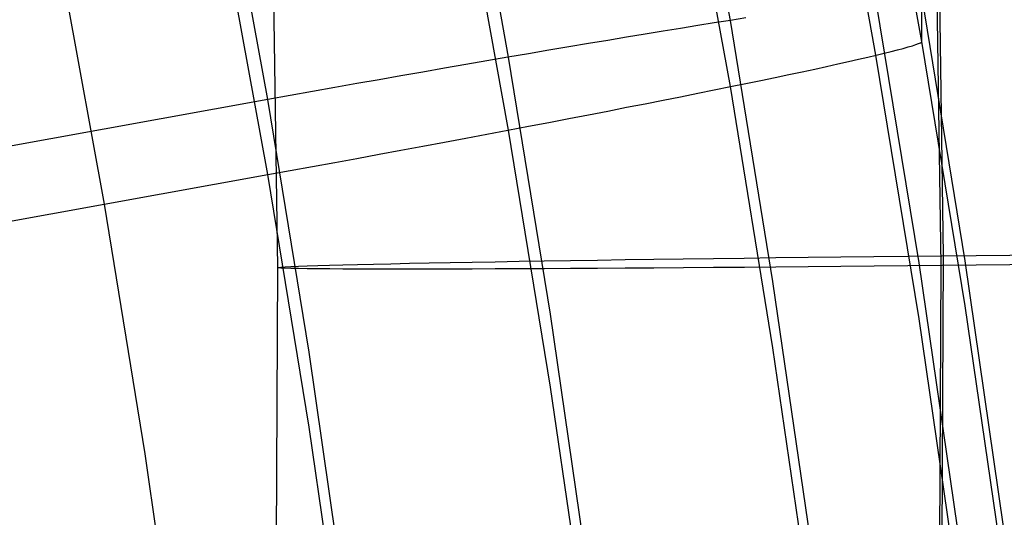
# Model space of a CAD drawing. Extents: x -1634 to -184, y -278 to 263.
# Tile 107 of 242: x -1157 to -1142, y 59 to 66. Entities that reach past the tile are written whole.
import ezdxf

# ---------------------------------------------------------------- set-up
doc = ezdxf.new("R2010")
doc.units = 0
doc.layers.add('PREDEFINITO', color=7, linetype='CONTINUOUS')

msp = doc.modelspace()

# ---------------------------------------------------------------- linework, layer by layer
at = {"layer": 'PREDEFINITO'}
for p, q in [((-1146.358, 66.352, 439.647), (-1147.076, 70.288, 439.558)), ((-1143.476, 66.036, 402.573), (-1144.205, 70.027, 402.483)), ((-1144.167, 65.828, 398.896), (-1144.893, 69.806, 398.806)), ((-1149.694, 65.8, 441.887), (-1150.4, 69.672, 441.799)), ((-1143.256, 69.755, 305.513), (-1143.156, 62.811, 305.562)), ((-1153.272, 69.508, 295.533), (-1153.173, 62.633, 295.581)), ((-1143.292, 69.623, 285.513), (-1143.192, 62.663, 285.562)), ((-1146.358, 65.356, 395.516), (-1147.076, 69.292, 395.427)), ((-1153.316, 65.161, 442.603), (-1154.009, 68.965, 442.517)), ((-1149.694, 64.703, 393.303), (-1150.4, 68.575, 393.216)), ((-1153.316, 64.032, 392.616), (-1154.009, 67.836, 392.53)), ((-1155.776, 63.588, 392.626), (-1156.46, 67.345, 392.541)), ((-1143.519, 62.703, 436.338), (-1144.167, 66.672, 436.248)), ((-1142.826, 62.733, 432.656), (-1143.476, 66.713, 432.566)), ((-1143.476, 66.036, 402.573), (-1143.476, 66.713, 432.566)), ((-1146.125, 66.389, 439.4), (-1146.358, 66.352, 439.647)), ((-1147.106, 66.233, 440.335), (-1147.37, 66.19, 440.547)), ((-1146.849, 66.274, 440.115), (-1147.106, 66.233, 440.335)), ((-1146.6, 66.314, 439.885), (-1146.849, 66.274, 440.115)), ((-1146.358, 66.352, 439.647), (-1146.6, 66.314, 439.885)), ((-1145.717, 62.424, 439.735), (-1146.358, 66.352, 439.647)), ((-1147.919, 66.099, 440.943), (-1148.203, 66.052, 441.127)), ((-1147.642, 66.145, 440.75), (-1147.919, 66.099, 440.943)), ((-1147.37, 66.19, 440.547), (-1147.642, 66.145, 440.75)), ((-1148.789, 65.954, 441.464), (-1149.09, 65.903, 441.617)), ((-1148.493, 66.004, 441.3), (-1148.789, 65.954, 441.464)), ((-1148.203, 66.052, 441.127), (-1148.493, 66.004, 441.3)), ((-1143.841, 65.909, 399.878), (-1143.756, 65.932, 400.207)), ((-1143.756, 65.932, 400.207), (-1143.682, 65.953, 400.54)), ((-1143.682, 65.953, 400.54), (-1143.619, 65.972, 400.875)), ((-1143.619, 65.972, 400.875), (-1143.568, 65.989, 401.212)), ((-1143.568, 65.989, 401.212), (-1143.528, 66.004, 401.551)), ((-1143.528, 66.004, 401.551), (-1143.499, 66.017, 401.891)), ((-1143.499, 66.017, 401.891), (-1143.482, 66.027, 402.232)), ((-1143.482, 66.027, 402.232), (-1143.476, 66.036, 402.573)), ((-1142.826, 62.055, 402.663), (-1143.476, 66.036, 402.573)), ((-1149.706, 65.798, 441.891), (-1150.021, 65.744, 442.012)), ((-1149.396, 65.851, 441.759), (-1149.706, 65.798, 441.891)), ((-1149.063, 61.932, 441.974), (-1149.694, 65.8, 441.887)), ((-1149.09, 65.903, 441.617), (-1149.396, 65.851, 441.759)), ((-1144.43, 65.767, 398.284), (-1144.291, 65.799, 398.594)), ((-1144.291, 65.799, 398.594), (-1144.162, 65.829, 398.909)), ((-1143.519, 61.86, 398.986), (-1144.167, 65.828, 398.896)), ((-1144.162, 65.829, 398.909), (-1144.044, 65.858, 399.228)), ((-1144.044, 65.858, 399.228), (-1143.937, 65.885, 399.551)), ((-1143.937, 65.885, 399.551), (-1143.841, 65.909, 399.878)), ((-1150.661, 65.633, 442.222), (-1150.986, 65.576, 442.309)), ((-1150.339, 65.688, 442.123), (-1150.661, 65.633, 442.222)), ((-1150.021, 65.744, 442.012), (-1150.339, 65.688, 442.123)), ((-1145.088, 65.621, 397.097), (-1144.909, 65.66, 397.385)), ((-1144.909, 65.66, 397.385), (-1144.739, 65.697, 397.679)), ((-1144.739, 65.697, 397.679), (-1144.579, 65.733, 397.978)), ((-1144.579, 65.733, 397.978), (-1144.43, 65.767, 398.284)), ((-1151.314, 65.518, 442.386), (-1151.644, 65.46, 442.451)), ((-1150.986, 65.576, 442.309), (-1151.314, 65.518, 442.386)), ((-1145.9, 65.45, 396.013), (-1145.683, 65.495, 396.273)), ((-1145.683, 65.495, 396.273), (-1145.476, 65.538, 396.541)), ((-1145.476, 65.538, 396.541), (-1145.277, 65.581, 396.815)), ((-1145.277, 65.581, 396.815), (-1145.088, 65.621, 397.097)), ((-1152.31, 65.342, 442.547), (-1152.645, 65.282, 442.577)), ((-1151.976, 65.401, 442.505), (-1152.31, 65.342, 442.547)), ((-1151.644, 65.46, 442.451), (-1151.976, 65.401, 442.505)), ((-1146.6, 65.307, 395.28), (-1146.358, 65.356, 395.516)), ((-1146.358, 65.356, 395.516), (-1146.125, 65.404, 395.76)), ((-1145.717, 61.427, 395.605), (-1146.358, 65.356, 395.516)), ((-1146.125, 65.404, 395.76), (-1145.9, 65.45, 396.013)), ((-1152.98, 65.222, 442.596), (-1153.316, 65.161, 442.603)), ((-1152.645, 65.282, 442.577), (-1152.98, 65.222, 442.596)), ((-1147.37, 65.153, 394.623), (-1147.106, 65.205, 394.833)), ((-1147.106, 65.205, 394.833), (-1146.849, 65.257, 395.052)), ((-1146.849, 65.257, 395.052), (-1146.6, 65.307, 395.28)), ((-1153.316, 65.161, 442.603), (-1158.236, 64.272, 442.623)), ((-1152.696, 61.359, 442.689), (-1153.316, 65.161, 442.603)), ((-1148.203, 64.989, 394.051), (-1147.919, 65.045, 394.232)), ((-1147.919, 65.045, 394.232), (-1147.642, 65.099, 394.423)), ((-1147.642, 65.099, 394.423), (-1147.37, 65.153, 394.623)), ((-1148.789, 64.876, 393.718), (-1148.493, 64.933, 393.879)), ((-1148.493, 64.933, 393.879), (-1148.203, 64.989, 394.051)), ((-1149.706, 64.7, 393.298), (-1149.396, 64.759, 393.428)), ((-1149.396, 64.759, 393.428), (-1149.09, 64.818, 393.568)), ((-1149.09, 64.818, 393.568), (-1148.789, 64.876, 393.718)), ((-1150.339, 64.581, 393.072), (-1150.021, 64.641, 393.18)), ((-1150.021, 64.641, 393.18), (-1149.706, 64.7, 393.298)), ((-1149.063, 60.835, 393.391), (-1149.694, 64.703, 393.303)), ((-1151.314, 64.399, 392.817), (-1150.986, 64.46, 392.891)), ((-1150.986, 64.46, 392.891), (-1150.661, 64.521, 392.976)), ((-1150.661, 64.521, 392.976), (-1150.339, 64.581, 393.072)), ((-1151.976, 64.277, 392.704), (-1151.644, 64.338, 392.755)), ((-1151.644, 64.338, 392.755), (-1151.314, 64.399, 392.817)), ((-1152.98, 64.093, 392.62), (-1152.645, 64.154, 392.637)), ((-1152.645, 64.154, 392.637), (-1152.31, 64.215, 392.664)), ((-1152.31, 64.215, 392.664), (-1151.976, 64.277, 392.704)), ((-1158.235, 63.144, 392.636), (-1153.316, 64.032, 392.616)), ((-1153.316, 64.032, 392.616), (-1152.98, 64.093, 392.62)), ((-1152.696, 60.23, 392.702), (-1153.316, 64.032, 392.616)), ((-1155.163, 59.83, 392.711), (-1155.776, 63.588, 392.626)), ((-1142.94, 58.722, 436.428), (-1143.519, 62.703, 436.338)), ((-1143.156, 62.811, 305.562), (-1143.27, 34.894, 305.8)), ((-1142.246, 58.739, 432.746), (-1142.826, 62.733, 432.656)), ((-1153.173, 62.633, 295.581), (-1153.287, 34.992, 295.817)), ((-1143.192, 62.663, 285.562), (-1143.307, 34.71, 285.801)), ((-1145.144, 58.481, 439.824), (-1145.717, 62.424, 439.735)), ((-1148.499, 58.047, 442.062), (-1149.063, 61.932, 441.974)), ((-1142.246, 58.062, 402.753), (-1142.826, 62.055, 402.663)), ((-1142.94, 57.879, 399.076), (-1143.519, 61.86, 398.986)), ((-1152.142, 57.537, 442.775), (-1152.696, 61.359, 442.689)), ((-1145.144, 57.484, 395.694), (-1145.717, 61.427, 395.605)), ((-1148.499, 56.95, 393.478), (-1149.063, 60.835, 393.391)), ((-1152.142, 56.409, 392.788), (-1152.696, 60.23, 392.702)), ((-1154.616, 56.052, 392.796), (-1155.163, 59.83, 392.711))]:
    msp.add_line(p, q, dxfattribs=at)
at = {"layer": 'PREDEFINITO', "extrusion": (0.010456, -0.999918, 0.0074)}
msp.add_circle((-1142.455, 296.106, -72.498), 10, dxfattribs=at)

doc.saveas('drawing.dxf')
